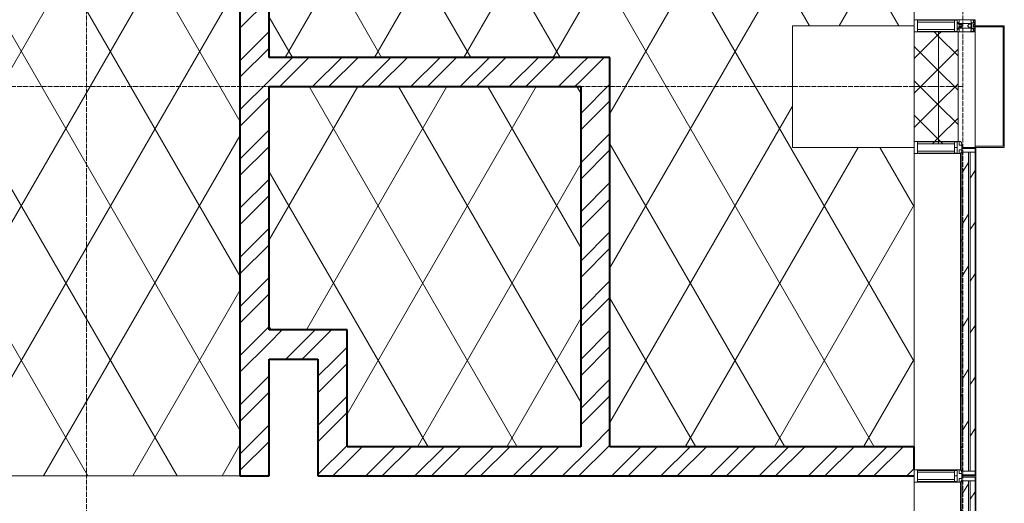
# Model space of a CAD drawing. Header units: millimetres. Extents: x 5617 to 140879, y 7718 to 151665.
# Tile 34 of 44: x 82850 to 86895, y 27987 to 29975. Entities that reach past the tile are written whole.
import ezdxf

# ---------------------------------------------------------------- set-up
doc = ezdxf.new("R2010")
doc.units = ezdxf.units.MM
doc.linetypes.add('ADSK_Линия сетки', pattern=[25, 20, -2.5, 0, -2.5])
doc.linetypes.add('Линия сетки', pattern=[25, 20, -2.5, 0, -2.5])
for name, color, linetype, lineweight in [('Импосты витража', 7, 'Continuous', 18), ('Колонны', 7, 'Continuous', 18), ('Оси', 7, 'Continuous', 9), ('Панели витража', 7, 'Continuous', 18), ('Потолки', 7, 'Continuous', 18), ('Стены разрез', 7, 'Continuous', 40), ('Стены штриховка', 7, 'Continuous', 40), ('Штриховка поверхностей', 7, 'Continuous', 18), ('Элементы узлов', 7, 'Continuous', 18)]:
    doc.layers.add(name, color=color, linetype=linetype, lineweight=lineweight)
pattern_1 = [(45, (0, 0), (-101.02788, 101.02788), []), (45, (67.35, 0), (-101.02788, 101.02788), [])]
pattern_2 = [(60, (0, 0), (-274.9631, 158.75), []), (120, (0, 0), (-274.9631, -158.75), [])]
pattern_3 = [(45, (0, 0), (-70.71068, 70.71068), []), (135, (0, 0), (-70.71068, -70.71068), [])]
pattern_4 = [(135, (27337.5, -136800), (-106.06602, -106.06602), [])]
pattern_5 = [(135, (28775, -136800), (-106.06602, -106.06602), [])]

# ---------------------------------------------------------------- blocks, each defined once
blk = doc.blocks.new('135_SLK_K4_AR_rvt-1-МКСС_К4_L01_1_4_350__Техпространство_лоток')
at = {"layer": 'Стены разрез', "lineweight": 9, "true_color": 0xaaaaaa}
h = blk.add_hatch(dxfattribs=at)
h.set_pattern_fill('FP_3', color=253, style=0, pattern_type=2)
h.set_pattern_definition(pattern_1)
h.paths.add_polyline_path([(133900, 28100), (133900, 32520), (133780, 32520), (133780, 28100)])
h = blk.add_hatch(dxfattribs=at)
h.set_pattern_fill('FP_3', color=253, style=0, pattern_type=2)
h.set_pattern_definition(pattern_1)
h.paths.add_polyline_path([(135180, 29700), (135180, 29820), (133900, 29820), (133900, 29700)])
h = blk.add_hatch(dxfattribs=at)
h.set_pattern_fill('FP_3', color=253, style=0, pattern_type=2)
h.set_pattern_definition(pattern_1)
h.paths.add_polyline_path([(135180, 28220), (135300, 28220), (135300, 29820), (135180, 29820), (135180, 28935.1)])
h = blk.add_hatch(dxfattribs=at)
h.set_pattern_fill('FP_3', color=253, style=0, pattern_type=2)
h.set_pattern_definition(pattern_1)
h.paths.add_polyline_path([(134100, 28580), (134220, 28580), (134220, 28700), (133900, 28700), (133900, 28580)])
h = blk.add_hatch(dxfattribs=at)
h.set_pattern_fill('FP_3', color=253, style=0, pattern_type=2)
h.set_pattern_definition(pattern_1)
h.paths.add_polyline_path([(134220, 28100), (134220, 28580), (134100, 28580), (134100, 28100)])
h = blk.add_hatch(dxfattribs=at)
h.set_pattern_fill('FP_3', color=253, style=0, pattern_type=2)
h.set_pattern_definition(pattern_1)
h.paths.add_polyline_path([(136550, 28100), (136549.6, 28220), (134220, 28220), (134220, 28100), (136549.6, 28100)])
at = {"layer": 'Штриховка поверхностей', "true_color": 0xaaaaaa}
h = blk.add_hatch(dxfattribs=at)
h.set_pattern_fill('FP_6', color=253, style=0, pattern_type=2)
h.set_pattern_definition(pattern_2)
h.paths.add_polyline_path([(133780, 28100), (133780, 32400), (132900, 32400), (132900, 32900), (129800, 32900), (129800, 32400), (129300, 32400), (129300, 32900), (126200, 32900), (126200, 32400), (125700, 32400), (125700, 32900), (122600, 32900), (122600, 32400), (122400, 32400), (122400, 28100), (133684.8, 28100)])
h = blk.add_hatch(dxfattribs=at)
h.set_pattern_fill('FP_6', color=253, style=0, pattern_type=2)
h.set_pattern_definition(pattern_2)
h.paths.add_polyline_path([(136550, 28220), (136549.6, 29450), (136050, 29450), (136050, 29950), (136550, 29950), (136549.6, 32400), (136050, 32400), (136050, 32900), (133400, 32900), (133400, 32520), (133900, 32520), (133900, 29820), (135300, 29820), (135300, 28220), (136549.6, 28220)])
h = blk.add_hatch(dxfattribs=at)
h.set_pattern_fill('FP_6', color=253, style=0, pattern_type=2)
h.set_pattern_definition(pattern_2)
h.paths.add_polyline_path([(135180, 28220), (135180, 29700), (133900, 29700), (133900, 28700), (134220, 28700), (134220, 28220)])
at = {"layer": 'Потолки', "color": 253, "true_color": 0xaaaaaa}
for p, q in [((136550, 29975), (136550, 31375)), ((136050, 29450), (136050, 29950)), ((136050, 29950), (136550, 29950)), ((136550, 29450), (136050, 29450)), ((136550, 28220), (136550, 29425)), ((122400, 28100), (133780, 28100))]:
    blk.add_line(p, q, dxfattribs=at)
at = {"layer": 'Стены разрез', "color": 253, "true_color": 0xaaaaaa}
for p, q in [((133900, 29820), (133900, 32520)), ((133780, 32400), (133780, 28100)), ((135180, 29820), (133900, 29820)), ((135300, 29820), (135180, 29820)), ((135300, 28220), (135300, 29820)), ((133900, 28700), (133900, 29700)), ((133900, 29700), (135180, 29700)), ((135180, 29700), (135180, 28220)), ((134220, 28700), (133900, 28700)), ((134220, 28580), (134220, 28700)), ((133900, 28100), (133900, 28580)), ((133900, 28580), (134100, 28580)), ((134100, 28580), (134100, 28100)), ((134220, 28220), (134220, 28580)), ((135180, 28220), (134220, 28220)), ((136550, 28220), (135300, 28220)), ((136550, 28125), (136550, 28220)), ((133780, 28100), (133900, 28100)), ((134100, 28100), (134220, 28100)), ((134220, 28100), (136550, 28100))]:
    blk.add_line(p, q, dxfattribs=at)
blk = doc.blocks.new('A_PAN_VentilationGrill - Горизонтальные_Стекло-V13-МКСС_К4_L01_1_4_350__Техпространство_лоток')
at = {"layer": 'Панели витража', "lineweight": 5}
h = blk.add_hatch(dxfattribs=at)
h.set_pattern_fill('FP_45', color=256, style=0, pattern_type=2)
h.set_pattern_definition(pattern_4)
h.paths.add_polyline_path([(757.5, -20), (757.5, 0), (742.5, 0), (742.5, -60), (757.5, -60), (757.5, -26.6)])
h.paths.add_polyline_path([(-742.5, -26.6), (-742.5, 0), (-757.5, 0), (-757.5, -55), (-742.5, -55), (-742.5, -30.1)])
h = blk.add_hatch(dxfattribs=at)
h.set_pattern_fill('FP_44', color=256, style=0, pattern_type=2)
h.set_pattern_definition([(146.944, (27337.5, -57357.41), (-20.16186, -124.93236), [])])
h.paths.add_polyline_path([(742.5, 0), (-742.5, 0), (-742.5, -20), (742.5, -20), (742.5, -9)])
h = blk.add_hatch(dxfattribs=at)
h.set_pattern_fill('FP_45', color=256, style=0, pattern_type=2)
h.set_pattern_definition(pattern_4)
h.paths.add_polyline_path([(732.5, 0), (732.5, 3), (-732.5, 3), (-732.5, 0), (-401.7, 0)])
h = blk.add_hatch(dxfattribs=at)
h.set_pattern_fill('FP_46', color=256, style=0, pattern_type=2)
h.set_pattern_definition([(146.944, (27337.5, -57405.18), (-20.16186, -124.93236), [])])
h.paths.add_polyline_path([(742.5, -26.6), (-742.5, -26.6), (-742.4, -55), (742.5, -55)])
h = blk.add_hatch(dxfattribs=at)
h.set_pattern_fill('FP_45', color=256, style=0, pattern_type=2)
h.set_pattern_definition(pattern_4)
h.paths.add_polyline_path([(742.5, -60), (742.5, -55), (-737.5, -55), (-736.6, -60), (-401.7, -60)])
at = {"layer": 'Панели витража', "color": 253, "lineweight": 5, "true_color": 0xaaaaaa}
for p, q in [((-732.5, 3), (-762.5, 3)), ((-762.5, 3), (-762.5, -55)), ((-757.5, -55), (-757.5, 0)), ((-757.5, 0), (-732.5, 0)), ((-732.5, 0), (-732.5, 3)), ((732.5, 3), (-732.5, 3)), ((762.5, 3), (732.5, 3)), ((732.5, 3), (732.5, 0)), ((762.5, -60), (762.5, 3)), ((-742.5, -20), (-742.5, 0)), ((742.5, -20), (-742.5, -20)), ((-742.5, -20), (-742.5, -26.6)), ((-742.5, -26.6), (742.5, -26.6)), ((-742.5, -55), (-742.5, -26.6)), ((-732.5, 0), (732.5, 0)), ((732.5, 0), (757.5, 0)), ((742.5, 0), (742.5, -20)), ((742.5, -26.6), (742.5, -20)), ((742.5, -26.6), (742.5, -55)), ((757.5, 0), (757.5, -60)), ((742.5, -55), (-742.5, -55)), ((742.5, -60), (-737.5, -60)), ((742.5, -55), (742.5, -60)), ((757.5, -60), (762.5, -60))]:
    blk.add_line(p, q, dxfattribs=at)
blk = doc.blocks.new('Rectangular Mullion - R_InvisibleFrame_50Wx250H-7119928-МКСС_К4_L01_1_4_350__Техпространство_лоток')
at = {"layer": 'Импосты витража', "color": 253, "lineweight": 5, "true_color": 0xaaaaaa}
for p, q in [((136550, 26575), (136550, 28075)), ((136740, 26580), (136740, 26595))]:
    blk.add_line(p, q, dxfattribs=at)
blk = doc.blocks.new('Rectangular Mullion - 50Wx250H-V6-МКСС_К4_L01_1_4_350__Техпространство_лоток')
at = {"layer": 'Элементы узлов', "color": 253, "lineweight": 5, "true_color": 0xaaaaaa}
for p, q in [((0, 250), (-25, 250)), ((-25, 250), (-25, 237.3)), ((-25, 65.2), (-25, 250)), ((-25, 250), (0, 250)), ((25, 250), (0, 250)), ((25, 250), (0, 250)), ((25, 237.3), (25, 250)), ((25, 65.2), (25, 250)), ((-23, 237.3), (0, 237.3)), ((-23, 237.3), (0, 237.3)), ((-23, 237.3), (-23, 73.6)), ((0, 237.3), (-14.9, 237.3)), ((-14.9, 237.3), (-14.9, 84)), ((-14.9, 84), (-14.9, 237.3)), ((14.9, 237.3), (0, 237.3)), ((0, 237.3), (23, 237.3)), ((23, 237.3), (0, 237.3)), ((14.9, 84), (14.9, 237.3)), ((14.9, 84), (14.9, 237.3)), ((23, 237.3), (23, 73.6)), ((0, 84), (-23, 84)), ((-23, 84), (-23, 73.6)), ((0, 84), (-23, 84)), ((-14.9, 84), (0, 84)), ((0, 84), (14.9, 84)), ((23, 84), (0, 84)), ((0, 84), (0, 73.6)), ((0, 84), (23, 84)), ((0, 73.6), (0, 84)), ((23, 73.6), (23, 84)), ((-25, 73.6), (-25, 65.2)), ((-25, 65.2), (-25, 60.2)), ((-10, 65.2), (-25, 65.2)), ((-25, 65.2), (-25, 60.2)), ((-25, 65.2), (-10, 65.2)), ((-10, 65.2), (-25, 65.2)), ((-23, 73.6), (0, 73.6)), ((0, 73.6), (-23, 73.6)), ((-0.5, 73.6), (-23, 73.6)), ((-10, 55), (-14, 55)), ((-14, 55), (-10, 55)), ((-10, 55), (-10, 65.2)), ((-10, 65.2), (-10, 55)), ((-10, 55), (-10, 65.2)), ((-10, 55), (0, 55)), ((0, 55), (-10, 55)), ((0, 73.6), (23, 73.6)), ((23, 73.6), (0, 73.6)), ((0, 55), (10, 55)), ((0, 55), (10, 55)), ((0.5, 73.6), (23, 73.6)), ((10, 65.2), (10, 55)), ((25, 65.2), (10, 65.2)), ((10, 55), (10, 65.2)), ((10, 65.2), (25, 65.2)), ((10, 65.2), (25, 65.2)), ((10, 55), (10, 65.2)), ((10, 55), (14, 55)), ((10, 55), (14, 55)), ((25, 65.2), (25, 73.6)), ((25, 65.2), (25, 60.2)), ((25, 60.2), (25, 65.2))]:
    blk.add_line(p, q, dxfattribs=at)
for centre, start, end in [((-14, 69.1), 218.9723, 270), ((-14, 69.1), 218.9723, 270), ((-14, 69.1), 218.9723, 270), ((14, 69.1), 270, 321.0277), ((14, 69.1), 270, 321.0277), ((14, 69.1), 270, 321.0277)]:
    blk.add_arc(centre, 14.1, start, end, dxfattribs=at)
blk = doc.blocks.new('Rectangular Mullion - R_InvisibleFrame_50Wx250H-V7-МКСС_К4_L01_1_4_350__Техпространство_лоток')
at = {"layer": 'Импосты витража', "color": 253, "lineweight": 5, "true_color": 0xaaaaaa}
for p, q in [((-25, 73.6), (-25, 237.3)), ((25, 237.3), (25, 73.6))]:
    blk.add_line(p, q, dxfattribs=at)
blk = doc.blocks.new('Rectangular Mullion - R_StandardFrame_50Wx250H-7206955-МКСС_К4_L01_1_4_350__Техпространство_лоток')
at = {"layer": 'Импосты витража', "color": 253, "lineweight": 5, "true_color": 0xaaaaaa}
blk.add_line((136800, 29455), (136800, 29925), dxfattribs=at)
blk = doc.blocks.new('Rectangular Mullion - 50Wx250H-2623690-МКСС_К4_L01_1_4_350__Техпространство_лоток')
at = {"layer": 'Элементы узлов', "color": 253, "lineweight": 5, "true_color": 0xaaaaaa}
for p, q in [((-25, 65.2), (-25, 250)), ((-25, 250), (0, 250)), ((25, 250), (0, 250)), ((25, 65.2), (25, 250)), ((-23, 237.3), (0, 237.3)), ((-23, 237.3), (-23, 73.6)), ((-14.9, 84), (-14.9, 237.3)), ((23, 237.3), (0, 237.3)), ((14.9, 84), (14.9, 237.3)), ((23, 237.3), (23, 73.6)), ((0, 84), (-23, 84)), ((0, 84), (23, 84)), ((-14, 65.2), (-25, 65.2)), ((-0.5, 73.6), (-23, 73.6)), ((-14, 71.3), (-14, 65.2)), ((-10, 71.3), (-14, 71.3)), ((-10, 53), (-10, 71.3)), ((-8.7, 53), (-10, 53)), ((-10, 53), (-10, 17)), ((-8.7, 53), (-7, 54.7)), ((-7, 65.2), (-5.9, 67.3)), ((-7, 65.2), (-7, 54.7)), ((-4.1, 67.3), (-5.9, 67.3)), ((-4.1, 67.3), (-2.9, 65.1)), ((-2.9, 65.1), (-2.9, 54.6)), ((-1.3, 53), (-2.9, 54.6)), ((0, 53), (-1.3, 53)), ((0, 53), (1.3, 53)), ((0.5, 73.6), (23, 73.6)), ((1.3, 53), (2.9, 54.6)), ((4.1, 67.3), (2.9, 65.1)), ((2.9, 65.1), (2.9, 54.6)), ((4.1, 67.3), (5.9, 67.3)), ((7, 65.2), (5.9, 67.3)), ((7, 65.2), (7, 54.7)), ((8.7, 53), (7, 54.7)), ((8.7, 53), (10, 53)), ((10, 71.3), (14, 71.3)), ((10, 53), (10, 71.3)), ((10, 53), (10, 17)), ((14, 71.3), (14, 65.2)), ((14, 65.2), (25, 65.2)), ((-23.8, 14.6), (-25, 14.2)), ((-25, 0), (-25, 14.2)), ((-22.3, 17), (-23.8, 17)), ((-23.8, 17), (-23.8, 14.6)), ((-22.5, 10.6), (-23.8, 14.6)), ((-22.5, 10.6), (-23.7, 9.9)), ((-23.7, 1.3), (-23.7, 9.9)), ((-23.7, 1.3), (-11.8, 1.3)), ((-23.2, 10.2), (-22.5, 8)), ((-22.5, 8), (-22.5, 4.5)), ((-21.3, 4.5), (-22.5, 4.5)), ((-22.3, 17), (-22.3, 16)), ((-22.3, 16), (-21.3, 16)), ((-19, 17.6), (-21.3, 16)), ((-21.3, 4.5), (-21.3, 6.5)), ((-21.3, 6.5), (-14.2, 6.5)), ((-18.4, 16.6), (-19, 17.6)), ((-7.4, 16.6), (-18.4, 16.6)), ((-14.2, 6.5), (-14.2, 4.5)), ((-13.2, 4.5), (-14.2, 4.5)), ((-13.2, 4.5), (-12.2, 7.2)), ((-12.7, 7.6), (-11.3, 11.4)), ((-12.7, 7.6), (-11.8, 6.9)), ((-12.2, 9), (-12.2, 14.8)), ((-12.2, 14.8), (0, 14.8)), ((-11.8, 1.3), (-11.8, 6.9)), ((-10.5, 11.2), (-11.3, 11.4)), ((-10.5, 1.5), (-10.5, 11.2)), ((-4.8, 1.5), (-10.5, 1.5)), ((-10, 17), (-7.5, 17)), ((-8.5, 23), (-1.5, 30)), ((-8.5, 18.5), (-8.5, 23)), ((-7.5, 18.5), (-8.5, 18.5)), ((-7.5, 17), (-7.5, 18.5)), ((-7.4, 18), (-7.4, 16.6)), ((-2.6, 18), (-7.4, 18)), ((0, 8), (-4.8, 8)), ((-4.8, 1.5), (-4.8, 8)), ((-2.6, 18), (-2.6, 16.8)), ((-2.6, 16.8), (0, 16.8)), ((-1.5, 30), (0, 30)), ((1.5, 30), (0, 30)), ((2.6, 16.8), (0, 16.8)), ((0, 14.8), (0, 16.8)), ((0, 14.8), (0, 16.8)), ((12.2, 14.8), (0, 14.8)), ((0, 0), (0, 8)), ((0, 8), (4.8, 8)), ((0, 0), (0, 8)), ((8.5, 23), (1.5, 30)), ((2.6, 18), (2.6, 16.8)), ((2.6, 18), (7.4, 18)), ((4.8, 1.5), (4.8, 8)), ((4.8, 1.5), (10.5, 1.5)), ((7.4, 18), (7.4, 16.6)), ((7.4, 16.6), (18.4, 16.6)), ((7.5, 18.5), (8.5, 18.5)), ((7.5, 17), (7.5, 18.5)), ((10, 17), (7.5, 17)), ((8.5, 18.5), (8.5, 23)), ((10.5, 11.2), (11.3, 11.4)), ((10.5, 1.5), (10.5, 11.2)), ((12.7, 7.6), (11.3, 11.4)), ((12.7, 7.6), (11.8, 6.9)), ((11.8, 1.3), (11.8, 6.9)), ((23.7, 1.3), (11.8, 1.3)), ((12.2, 9), (12.2, 14.8)), ((13.2, 4.5), (12.2, 7.2)), ((13.2, 4.5), (14.2, 4.5)), ((21.3, 6.5), (14.2, 6.5)), ((14.2, 6.5), (14.2, 4.5)), ((18.4, 16.6), (19, 17.6)), ((19, 17.6), (21.3, 16)), ((22.3, 16), (21.3, 16)), ((21.3, 4.5), (21.3, 6.5)), ((21.3, 4.5), (22.5, 4.5)), ((22.3, 17), (22.3, 16)), ((22.3, 17), (23.8, 17)), ((22.5, 10.6), (23.8, 14.6)), ((22.5, 10.6), (23.7, 9.9)), ((23.2, 10.2), (22.5, 8)), ((22.5, 8), (22.5, 4.5)), ((23.7, 1.3), (23.7, 9.9)), ((23.8, 17), (23.8, 14.6)), ((23.8, 14.6), (25, 14.2)), ((25, 0), (25, 14.2)), ((-25, 0), (0, 0)), ((25, 0), (0, 0))]:
    blk.add_line(p, q, dxfattribs=at)
for centre, start, end in [((-0.5, 73.1), 360, 90), ((0.5, 73.1), 90, 180)]:
    blk.add_arc(centre, 0.5, start, end, dxfattribs=at)
blk = doc.blocks.new('Rectangular Mullion - R_StandardFrame_50Wx250H-V14-МКСС_К4_L01_1_4_350__Техпространство_лоток')
at = {"layer": 'Импосты витража', "color": 253, "lineweight": 5, "true_color": 0xaaaaaa}
for p, q in [((-25, 0), (-25, 250)), ((-25, 250), (25, 250)), ((25, 250), (25, 0)), ((0, 0), (-25, 0)), ((25, 0), (5, 0))]:
    blk.add_line(p, q, dxfattribs=at)
blk = doc.blocks.new('A_PAN_VentilationGrill - Горизонтальные_Стекло-7207883-МКСС_К4_L01_1_4_350__Техпространство_лоток')
at = {"layer": 'Панели витража', "lineweight": 5}
h = blk.add_hatch(dxfattribs=at)
h.set_pattern_fill('FP_177', color=256, style=0, pattern_type=2)
h.set_pattern_definition(pattern_5)
h.paths.add_polyline_path([(670, 0), (655, 0), (655, -55.2), (670, -55), (670, -20)])
h.paths.add_polyline_path([(-655, -55.2), (-655, 0), (-670, 0), (-670, -55), (-657.9, -55.3)])
h = blk.add_hatch(dxfattribs=at)
h.set_pattern_fill('FP_176', color=256, style=0, pattern_type=2)
h.set_pattern_definition([(146.944, (28775, -57357.41), (-20.16186, -124.93236), [])])
h.paths.add_polyline_path([(655, 0), (-655, 0), (-655, -20), (655, -20), (655, -9)])
h = blk.add_hatch(dxfattribs=at)
h.set_pattern_fill('FP_177', color=256, style=0, pattern_type=2)
h.set_pattern_definition(pattern_5)
h.paths.add_polyline_path([(645, 3), (-645, 3), (-645, 0), (645, 0)])
h = blk.add_hatch(dxfattribs=at)
h.set_pattern_fill('FP_178', color=256, style=0, pattern_type=2)
h.set_pattern_definition([(146.944, (28775, -57405.18), (-20.16186, -124.93236), [])])
h.paths.add_polyline_path([(655, -26.6), (-655, -26.6), (-654.9, -55), (655, -55), (655, -30.1)])
h = blk.add_hatch(dxfattribs=at)
h.set_pattern_fill('FP_177', color=256, style=0, pattern_type=2)
h.set_pattern_definition(pattern_5)
h.paths.add_polyline_path([(650, -55), (-650, -55), (-649.1, -60), (650, -60), (650, -56.4)])
at = {"layer": 'Панели витража', "color": 253, "lineweight": 5, "true_color": 0xaaaaaa}
for p, q in [((-645, 3), (-675, 3)), ((-675, 0), (-675, -55)), ((-670, -55), (-670, 0)), ((-670, 0), (-645, 0)), ((-645, 0), (-645, 3)), ((645, 3), (-645, 3)), ((675, 3), (645, 3)), ((645, 3), (645, 0)), ((675, -55), (675, 3)), ((-655, -20), (-655, 0)), ((655, -20), (-655, -20)), ((-655, -20), (-655, -26.6)), ((-655, -26.6), (655, -26.6)), ((-655, -55), (-655, -26.6)), ((-645, 0), (645, 0)), ((645, 0), (670, 0)), ((655, 0), (655, -20)), ((655, -26.6), (655, -20)), ((655, -26.6), (655, -55)), ((670, 0), (670, -55)), ((655, -55), (-655, -55)), ((650, -60), (-650, -60))]:
    blk.add_line(p, q, dxfattribs=at)
blk = doc.blocks.new('A_SLK_PAN_Type1 - Прямой тип панели-7500106-МКСС_К4_L01_1_4_350__Техпространство_лоток')
at = {"layer": 'Колонны', "lineweight": 5}
for p, q in [((-250, 120), (250, 120)), ((-250, 0), (-250, 120)), ((-245, 115), (-245, 0)), ((245, 115), (-245, 115)), ((245, 0), (245, 115)), ((250, 120), (250, 0)), ((-245, 0), (-250, 0)), ((250, 0), (245, 0))]:
    blk.add_line(p, q, dxfattribs=at)
blk = doc.blocks.new('135_SLK_K4_AR_FCD_rvt-1-МКСС_К4_L01_1_4_350__Техпространство_лоток')
at = {"layer": 'Стены разрез', "lineweight": 5, "true_color": 0xaaaaaa}
h = blk.add_hatch(dxfattribs=at)
h.set_pattern_fill('FP_34', color=253, style=0, pattern_type=2)
h.set_pattern_definition(pattern_3)
h.paths.add_polyline_path([(136650, 29464.9), (136650, 29925), (136550, 29925), (136550, 29475), (136562.7, 29475), (136562.7, 29464.9), (136614.1, 29464.9)])
h = blk.add_hatch(dxfattribs=at)
h.set_pattern_fill('FP_34', color=253, style=0, pattern_type=2)
h.set_pattern_definition(pattern_3)
h.paths.add_polyline_path([(136716, 29464.9), (136716, 29473), (136726.5, 29473), (136726.5, 29475), (136730, 29475), (136730, 29925), (136650, 29925), (136650, 29464.9), (136659.7, 29464.9)])
at = {"layer": 'Стены разрез', "color": 253, "lineweight": 9, "true_color": 0xaaaaaa}
for p, q in [((136550, 29925), (136550, 29475)), ((136730, 29925), (136550, 29925)), ((136730, 29475), (136730, 29925))]:
    blk.add_line(p, q, dxfattribs=at)
at = {"layer": 'Стены штриховка', "color": 253, "lineweight": 9, "true_color": 0xaaaaaa}
blk.add_line((136650, 29464.9), (136650, 29925), dxfattribs=at)
at = {"layer": 'Импосты витража', "color": 253, "lineweight": 5, "true_color": 0xaaaaaa, "extrusion": (0, 0, -1), "rotation": 269.9999999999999}
for name, p in [('Rectangular Mullion - 50Wx250H-2623690-МКСС_К4_L01_1_4_350__Техпространство_лоток', (-136800, 29950)), ('Rectangular Mullion - R_StandardFrame_50Wx250H-V14-МКСС_К4_L01_1_4_350__Техпространство_лоток', (-136800, 29950)), ('Rectangular Mullion - 50Wx250H-V6-МКСС_К4_L01_1_4_350__Техпространство_лоток', (-136800, 29450)), ('Rectangular Mullion - R_InvisibleFrame_50Wx250H-V7-МКСС_К4_L01_1_4_350__Техпространство_лоток', (-136800, 29450)), ('Rectangular Mullion - 50Wx250H-V6-МКСС_К4_L01_1_4_350__Техпространство_лоток', (-136800, 28100)), ('Rectangular Mullion - R_InvisibleFrame_50Wx250H-V7-МКСС_К4_L01_1_4_350__Техпространство_лоток', (-136800, 28100))]:
    blk.add_blockref(name, p, dxfattribs=at)
at = {"layer": 'Импосты витража', "color": 253, "lineweight": 5, "true_color": 0xaaaaaa}
for name in ['Rectangular Mullion - R_StandardFrame_50Wx250H-7206955-МКСС_К4_L01_1_4_350__Техпространство_лоток', 'Rectangular Mullion - R_InvisibleFrame_50Wx250H-7119928-МКСС_К4_L01_1_4_350__Техпространство_лоток']:
    blk.add_blockref(name, (0, 0), dxfattribs=at)
at = {"layer": 'Колонны', "color": 253, "lineweight": 5, "true_color": 0xaaaaaa, "rotation": 269.9999999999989}
blk.add_blockref('A_SLK_PAN_Type1 - Прямой тип панели-7500106-МКСС_К4_L01_1_4_350__Техпространство_лоток', (136800, 29700), dxfattribs=at)
at = {"layer": 'Панели витража', "color": 253, "lineweight": 5, "true_color": 0xaaaaaa, "rotation": 270.0000000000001}
for name, p in [('A_PAN_VentilationGrill - Горизонтальные_Стекло-7207883-МКСС_К4_L01_1_4_350__Техпространство_лоток', (136800, 28775)), ('A_PAN_VentilationGrill - Горизонтальные_Стекло-V13-МКСС_К4_L01_1_4_350__Техпространство_лоток', (136800, 27337.5))]:
    blk.add_blockref(name, p, dxfattribs=at)

msp = doc.modelspace()

# ---------------------------------------------------------------- linework, layer by layer
at = {"layer": 'Оси', "linetype": 'Линия сетки'}
for p, q in [((83124.8, 12025.7), (83124.8, 32990)), ((86724.8, 12025.7), (86724.8, 32990))]:
    msp.add_line(p, q, dxfattribs=at)
at = {"layer": 'Оси', "linetype": 'ADSK_Линия сетки'}
msp.add_line((86724.8, 29700), (26901, 29700), dxfattribs=at)

# ---------------------------------------------------------------- block references
at = {"lineweight": 5}
for name in ['135_SLK_K4_AR_FCD_rvt-1-МКСС_К4_L01_1_4_350__Техпространство_лоток', '135_SLK_K4_AR_rvt-1-МКСС_К4_L01_1_4_350__Техпространство_лоток']:
    msp.add_blockref(name, (-50025.2, 0), dxfattribs=at)

doc.saveas('drawing.dxf')
